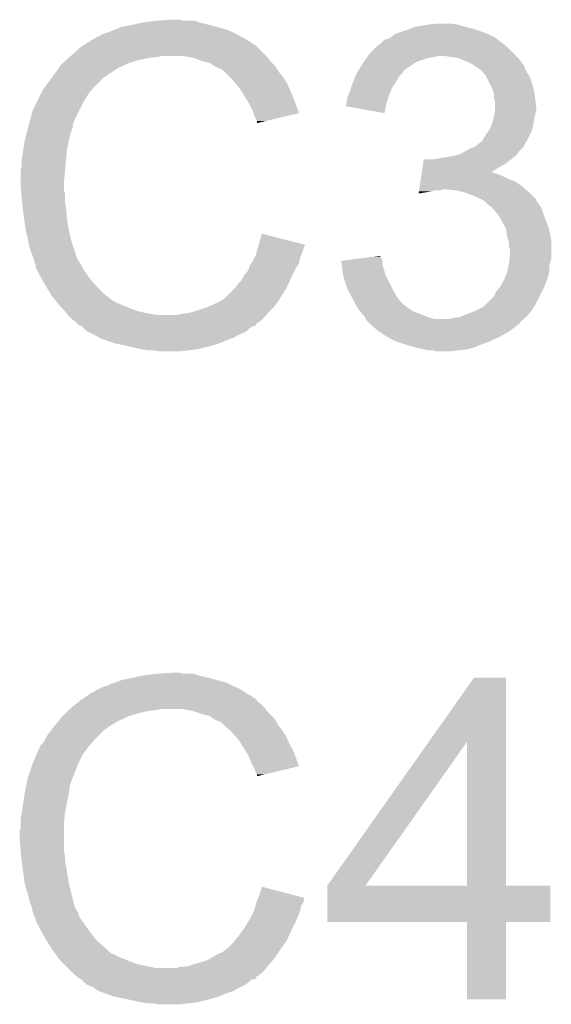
# Model space of a CAD drawing. Extents: x -1.3 to 24.2, y -3.9 to 39.2.
# Tile 31 of 34: x 14.3 to 15.7, y 33.1 to 35.6. Entities that reach past the tile are written whole.
import ezdxf

# ---------------------------------------------------------------- set-up
doc = ezdxf.new("R2010")
doc.units = 0
doc.layers.add('ACCEL_37_CLICK_V100_GTO', color=14, linetype='CONTINUOUS')

msp = doc.modelspace()

# ---------------------------------------------------------------- linework, layer by layer
at = {"layer": 'ACCEL_37_CLICK_V100_GTO'}
for points in [[(14.68882, 35.57016), (14.726918, 35.5727), (14.757402, 35.57016), (14.747238, 35.5727)], [(14.564362, 35.539682), (14.583408, 35.5473), (14.884396, 35.539682), (14.866622, 35.5473)], [(14.583408, 35.5473), (14.602462, 35.55492), (14.866622, 35.5473), (14.839952, 35.55492)], [(14.602462, 35.55492), (14.6177, 35.55746), (14.839952, 35.55492), (14.83106, 35.55746)], [(14.6177, 35.55746), (14.65072, 35.56508), (14.83106, 35.55746), (14.800588, 35.56508)], [(14.65072, 35.56508), (14.650734, 35.565082), (14.800588, 35.56508), (14.80058, 35.565082)], [(14.650734, 35.565082), (14.688804, 35.570158), (14.80058, 35.565082), (14.785342, 35.570158)], [(14.688804, 35.570158), (14.68882, 35.57016), (14.785342, 35.570158), (14.757402, 35.57016)], [(15.3162, 35.54476), (15.33017, 35.54984), (15.50416, 35.54476), (15.488918, 35.54984)], [(15.33017, 35.54984), (15.344142, 35.55492), (15.488918, 35.54984), (15.4686, 35.55492)], [(15.344142, 35.55492), (15.37462, 35.56), (15.4686, 35.55492), (15.450822, 35.56)], [(15.37462, 35.56), (15.392402, 35.56254), (15.450822, 35.56), (15.435578, 35.56254)], [(14.510698, 35.511738), (14.527212, 35.5219), (14.932662, 35.511738), (14.91742, 35.5219)], [(14.527212, 35.5219), (14.53134, 35.52444), (14.91742, 35.5219), (14.912976, 35.52444)], [(14.53134, 35.52444), (14.53642, 35.526982), (14.912976, 35.52444), (14.908526, 35.526982)], [(14.53642, 35.526982), (14.538964, 35.52952), (14.908526, 35.526982), (14.904084, 35.52952)], [(14.538964, 35.52952), (14.546578, 35.53206), (14.904084, 35.52952), (14.899638, 35.53206)], [(14.546578, 35.53206), (14.546584, 35.532062), (14.899638, 35.53206), (14.899636, 35.532062)], [(14.546584, 35.532062), (14.554202, 35.537142), (14.899636, 35.532062), (14.889476, 35.537142)], [(14.554202, 35.537142), (14.564354, 35.53968), (14.889476, 35.537142), (14.8844, 35.53968)], [(14.564354, 35.53968), (14.564362, 35.539682), (14.8844, 35.53968), (14.884396, 35.539682)], [(15.25778, 35.51428), (15.265406, 35.521902), (15.56258, 35.51428), (15.552418, 35.521902)], [(15.265406, 35.521902), (15.275564, 35.524442), (15.552418, 35.521902), (15.549032, 35.524442)], [(15.275564, 35.524442), (15.283176, 35.529518), (15.549032, 35.524442), (15.542262, 35.529518)], [(15.283176, 35.529518), (15.28318, 35.52952), (15.542262, 35.529518), (15.542258, 35.52952)], [(15.28318, 35.52952), (15.286566, 35.53206), (15.542258, 35.52952), (15.534644, 35.53206)], [(15.286566, 35.53206), (15.289948, 35.534596), (15.534644, 35.53206), (15.5321, 35.534596)], [(15.289948, 35.534596), (15.293342, 35.53714), (15.5321, 35.534596), (15.52532, 35.53714)], [(15.293342, 35.53714), (15.30858, 35.54222), (15.52532, 35.53714), (15.51178, 35.54222)], [(15.30858, 35.54222), (15.3162, 35.54476), (15.51178, 35.54222), (15.50416, 35.54476)], [(14.47292, 35.48126), (14.498322, 35.504122), (14.96568, 35.48126), (14.942818, 35.504122)], [(14.498322, 35.504122), (14.506564, 35.509194), (14.942818, 35.504122), (14.937746, 35.509194)], [(14.506564, 35.509194), (14.506574, 35.5092), (14.937746, 35.509194), (14.935206, 35.5092)], [(14.506574, 35.5092), (14.510698, 35.511738), (14.935206, 35.5092), (14.932662, 35.511738)], [(15.227302, 35.486342), (15.242546, 35.501582), (15.593058, 35.486342), (15.577818, 35.501582)], [(15.242546, 35.501582), (15.250166, 35.5092), (15.577818, 35.501582), (15.568678, 35.5092)], [(15.250166, 35.5092), (15.252706, 35.509206), (15.568678, 35.5092), (15.56867, 35.509206)], [(15.252706, 35.509206), (15.25778, 35.51428), (15.56867, 35.509206), (15.56258, 35.51428)], [(14.453166, 35.46348), (14.461632, 35.4711), (14.62024, 35.46348), (14.64564, 35.4711)], [(14.461632, 35.4711), (14.467276, 35.47618), (14.64564, 35.4711), (14.671042, 35.47618)], [(14.467276, 35.47618), (14.470098, 35.47872), (14.671042, 35.47618), (14.693898, 35.47872)], [(14.470098, 35.47872), (14.472918, 35.481258), (14.693898, 35.47872), (14.701518, 35.481258)], [(14.472918, 35.481258), (14.47292, 35.48126), (14.701518, 35.481258), (14.754858, 35.48126)], [(14.782798, 35.47618), (14.754858, 35.48126), (14.97076, 35.47618), (14.96568, 35.48126)], [(14.782804, 35.476178), (14.782798, 35.47618), (14.97076, 35.476178), (14.97076, 35.47618)], [(14.803118, 35.468562), (14.782804, 35.476178), (14.976476, 35.468562), (14.97076, 35.476178)], [(15.213072, 35.466018), (15.220186, 35.476178), (15.346676, 35.466018), (15.377158, 35.476178)], [(15.220186, 35.476178), (15.221964, 35.47872), (15.377158, 35.476178), (15.3924, 35.47872)], [(15.221964, 35.47872), (15.223744, 35.48126), (15.3924, 35.47872), (15.402558, 35.48126)], [(15.223744, 35.48126), (15.227302, 35.486342), (15.59814, 35.48126), (15.593058, 35.486342)], [(15.43304, 35.47872), (15.412718, 35.48126), (15.60068, 35.47872), (15.59814, 35.48126)], [(15.450816, 35.47618), (15.43304, 35.47872), (15.60322, 35.47618), (15.60068, 35.47872)], [(15.456744, 35.47364), (15.450816, 35.47618), (15.60576, 35.47364), (15.60322, 35.47618)], [(15.4686, 35.46856), (15.456744, 35.47364), (15.609388, 35.46856), (15.60576, 35.47364)], [(14.431518, 35.43554), (14.442184, 35.450778), (14.569436, 35.43554), (14.592298, 35.450778)], [(14.442184, 35.450778), (14.447522, 35.4584), (14.592298, 35.450778), (14.609064, 35.4584)], [(14.447522, 35.4584), (14.453166, 35.46348), (14.609064, 35.4584), (14.62024, 35.46348)], [(14.813286, 35.46602), (14.803118, 35.468562), (14.978382, 35.46602), (14.976476, 35.468562)], [(14.823438, 35.463482), (14.813286, 35.46602), (14.98092, 35.463482), (14.978382, 35.46602)], [(14.834872, 35.45586), (14.823438, 35.463482), (14.98854, 35.45586), (14.98092, 35.463482)], [(14.838678, 35.453322), (14.834872, 35.45586), (14.990232, 35.453322), (14.98854, 35.45586)], [(14.85138, 35.44824), (14.838678, 35.453322), (14.99362, 35.44824), (14.990232, 35.453322)], [(14.859, 35.44316), (14.85138, 35.44824), (14.997008, 35.44316), (14.99362, 35.44824)], [(15.200372, 35.445698), (15.209518, 35.46094), (15.316198, 35.445698), (15.339058, 35.46094)], [(15.209518, 35.46094), (15.213072, 35.466018), (15.339058, 35.46094), (15.346676, 35.466018)], [(15.481302, 35.46348), (15.4686, 35.46856), (15.613016, 35.46348), (15.609388, 35.46856)], [(15.494002, 35.45586), (15.481302, 35.46348), (15.618458, 35.45586), (15.613016, 35.46348)], [(15.494008, 35.455856), (15.494002, 35.45586), (15.61846, 35.455856), (15.618458, 35.45586)], [(15.497818, 35.453316), (15.494008, 35.455856), (15.618462, 35.453316), (15.61846, 35.455856)], [(15.50162, 35.45078), (15.497818, 35.453316), (15.619732, 35.45078), (15.618462, 35.453316)], [(15.506694, 35.445706), (15.50162, 35.45078), (15.622268, 35.445706), (15.619732, 35.45078)], [(14.408784, 35.40506), (14.425928, 35.427918), (14.53388, 35.40506), (14.55674, 35.427918)], [(14.425928, 35.427918), (14.429734, 35.432994), (14.55674, 35.427918), (14.566886, 35.432994)], [(14.429734, 35.432994), (14.42974, 35.433), (14.566886, 35.432994), (14.566886, 35.433)], [(14.42974, 35.433), (14.431502, 35.435518), (14.566886, 35.433), (14.5669, 35.435518)], [(14.431502, 35.435518), (14.431518, 35.43554), (14.5669, 35.435518), (14.569436, 35.43554)], [(14.861542, 35.44062), (14.859, 35.44316), (14.9987, 35.44062), (14.997008, 35.44316)], [(14.874242, 35.42792), (14.861542, 35.44062), (15.00886, 35.42792), (14.9987, 35.44062)], [(14.879322, 35.42284), (14.874242, 35.42792), (15.012248, 35.42284), (15.00886, 35.42792)], [(14.888212, 35.41268), (14.879322, 35.42284), (15.01902, 35.41268), (15.012248, 35.42284)], [(15.187166, 35.41776), (15.192246, 35.430458), (15.295882, 35.41776), (15.303498, 35.430458)], [(15.192246, 35.430458), (15.19428, 35.435542), (15.303498, 35.430458), (15.30858, 35.435542)], [(15.19428, 35.435542), (15.195802, 35.43808), (15.30858, 35.435542), (15.311118, 35.43808)], [(15.195802, 35.43808), (15.198848, 35.443156), (15.311118, 35.43808), (15.313658, 35.443156)], [(15.198848, 35.443156), (15.200372, 35.445698), (15.313658, 35.443156), (15.316198, 35.445698)], [(15.509232, 35.4457), (15.506694, 35.445706), (15.622272, 35.4457), (15.622268, 35.445706)], [(15.515584, 35.438082), (15.509232, 35.4457), (15.62608, 35.438082), (15.622272, 35.4457)], [(15.52194, 35.430458), (15.515584, 35.438082), (15.630654, 35.430458), (15.62608, 35.438082)], [(15.52448, 35.42538), (15.52194, 35.430458), (15.6337, 35.42538), (15.630654, 35.430458)], [(15.5321, 35.41014), (15.52448, 35.42538), (15.63878, 35.41014), (15.6337, 35.42538)], [(14.401802, 35.394902), (14.40688, 35.40252), (14.525174, 35.394902), (14.531702, 35.40252)], [(14.40688, 35.40252), (14.408784, 35.40506), (14.531702, 35.40252), (14.53388, 35.40506)], [(14.8971, 35.402522), (14.888212, 35.41268), (15.023374, 35.402522), (15.01902, 35.41268)], [(14.912976, 35.37712), (14.8971, 35.402522), (15.03426, 35.37712), (15.023374, 35.402522)], [(15.1765, 35.387282), (15.181578, 35.40252), (15.279188, 35.387282), (15.28572, 35.40252)], [(15.181578, 35.40252), (15.18412, 35.41014), (15.28572, 35.40252), (15.2908, 35.41014)], [(15.18412, 35.41014), (15.187166, 35.41776), (15.2908, 35.41014), (15.295882, 35.41776)], [(15.53718, 35.39998), (15.5321, 35.41014), (15.641684, 35.39998), (15.63878, 35.41014)], [(15.53972, 35.392358), (15.53718, 35.39998), (15.64386, 35.392358), (15.641684, 35.39998)], [(14.387828, 35.36696), (14.39418, 35.379664), (14.505942, 35.36696), (14.51388, 35.379664)], [(14.39418, 35.379664), (14.394186, 35.382206), (14.51388, 35.379664), (14.51547, 35.382206)], [(14.394186, 35.382206), (14.396722, 35.384744), (14.51547, 35.382206), (14.517056, 35.384744)], [(14.396722, 35.384744), (14.397988, 35.387278), (14.517056, 35.384744), (14.51864, 35.387278)], [(14.397988, 35.387278), (14.401802, 35.394902), (14.51864, 35.387278), (14.525174, 35.394902)], [(14.9225, 35.361878), (14.912976, 35.37712), (15.039966, 35.361878), (15.03426, 35.37712)], [(15.17142, 35.369504), (15.171422, 35.377124), (15.27302, 35.369504), (15.27556, 35.377124)], [(15.171422, 35.377124), (15.175228, 35.38474), (15.27556, 35.377124), (15.2781, 35.38474)], [(15.175228, 35.38474), (15.1765, 35.387282), (15.2781, 35.38474), (15.279188, 35.387282)], [(15.542258, 35.384742), (15.53972, 35.392358), (15.644812, 35.384742), (15.64386, 35.392358)], [(15.54226, 35.372044), (15.542258, 35.384742), (15.6464, 35.372044), (15.644812, 35.384742)], [(15.544798, 35.364422), (15.54226, 35.372044), (15.647352, 35.364422), (15.6464, 35.372044)], [(14.3764, 35.3441), (14.387828, 35.36696), (14.494512, 35.3441), (14.505942, 35.36696)], [(14.93266, 35.34156), (14.9225, 35.361878), (15.047574, 35.34156), (15.039966, 35.361878)], [(15.16637, 35.35429), (15.16888, 35.356806), (15.268954, 35.35429), (15.26946, 35.356806)], [(15.265378, 35.336484), (15.16637, 35.35429), (15.265378, 35.336484), (15.268954, 35.35429)], [(15.16888, 35.361878), (15.168882, 35.361882), (15.27048, 35.361878), (15.27048, 35.361882)], [(15.16888, 35.356806), (15.16888, 35.361878), (15.26946, 35.356806), (15.27048, 35.361878)], [(15.168882, 35.361882), (15.17142, 35.369504), (15.27048, 35.361882), (15.27302, 35.369504)], [(15.5448, 35.351718), (15.544798, 35.364422), (15.64894, 35.351718), (15.647352, 35.364422)], [(15.5448, 35.341562), (15.5448, 35.351718), (15.648938, 35.341562), (15.64894, 35.351718)], [(14.368948, 35.316156), (14.3764, 35.3441), (14.48054, 35.316156), (14.494512, 35.3441)], [(14.934356, 35.336474), (14.93266, 35.34156), (15.049476, 35.336474), (15.047574, 35.34156)], [(14.93774, 35.326322), (14.934356, 35.336474), (15.00679, 35.326322), (15.049476, 35.336474)], [(14.942818, 35.316164), (14.93774, 35.326322), (14.964078, 35.316164), (15.00679, 35.326322)], [(15.540354, 35.32124), (15.54226, 35.32886), (15.64386, 35.32124), (15.645384, 35.32886)], [(15.54226, 35.32886), (15.543274, 35.333938), (15.645384, 35.32886), (15.6464, 35.333938)], [(15.543274, 35.333938), (15.544798, 35.341558), (15.6464, 35.333938), (15.648938, 35.341558)], [(15.544798, 35.341558), (15.5448, 35.341562), (15.648938, 35.341558), (15.648938, 35.341562)], [(14.361498, 35.28822), (14.36556, 35.303458), (14.472922, 35.28822), (14.477998, 35.303458)], [(14.36556, 35.303458), (14.367592, 35.311074), (14.477998, 35.303458), (14.478, 35.311074)], [(14.367592, 35.311074), (14.36827, 35.313614), (14.478, 35.311074), (14.480534, 35.313614)], [(14.36827, 35.313614), (14.368948, 35.316156), (14.480534, 35.313614), (14.48054, 35.316156)], [(14.94282, 35.311108), (14.942818, 35.316164), (14.94282, 35.311108), (14.964078, 35.316164)], [(15.52956, 35.293302), (15.535908, 35.305998), (15.637692, 35.293302), (15.64132, 35.305998)], [(15.535908, 35.305998), (15.537182, 35.308542), (15.64132, 35.305998), (15.641742, 35.308542)], [(15.537182, 35.308542), (15.540354, 35.32124), (15.641742, 35.308542), (15.64386, 35.32124)], [(14.35608, 35.267902), (14.361498, 35.28822), (14.46784, 35.267902), (14.472922, 35.28822)], [(15.511782, 35.265364), (15.51635, 35.272982), (15.624268, 35.265364), (15.62862, 35.272982)], [(15.51635, 35.272982), (15.519398, 35.27806), (15.62862, 35.272982), (15.631158, 35.27806)], [(15.519398, 35.27806), (15.52617, 35.28822), (15.631158, 35.27806), (15.63624, 35.28822)], [(15.52617, 35.28822), (15.52956, 35.293302), (15.63624, 35.28822), (15.637692, 35.293302)], [(14.352562, 35.245038), (14.356078, 35.2679), (14.46276, 35.245038), (14.46784, 35.2679)], [(14.356078, 35.2679), (14.35608, 35.267902), (14.46784, 35.2679), (14.46784, 35.267902)], [(15.47368, 35.2425), (15.49399, 35.252654), (15.6083, 35.2425), (15.618454, 35.252654)], [(15.49399, 35.252654), (15.494004, 35.25266), (15.618454, 35.252654), (15.618454, 35.25266)], [(15.494004, 35.25266), (15.496546, 35.252666), (15.618454, 35.25266), (15.618454, 35.252666)], [(15.496546, 35.252666), (15.499074, 35.255194), (15.618454, 35.252666), (15.61846, 35.255194)], [(15.499074, 35.255194), (15.501622, 35.25774), (15.61846, 35.255194), (15.619914, 35.25774)], [(15.501622, 35.25774), (15.511782, 35.265364), (15.619914, 35.25774), (15.624268, 35.265364)], [(14.34846, 35.219642), (14.351, 35.23488), (14.46045, 35.219642), (14.461836, 35.23488)], [(14.351, 35.23488), (14.352562, 35.245038), (14.461836, 35.23488), (14.46276, 35.245038)], [(15.389862, 35.21964), (15.40256, 35.22218), (15.58544, 35.21964), (15.588614, 35.22218)], [(15.40256, 35.22218), (15.4178, 35.22472), (15.588614, 35.22218), (15.59179, 35.22472)], [(15.4178, 35.22472), (15.43558, 35.22726), (15.59179, 35.22472), (15.594964, 35.22726)], [(15.43558, 35.22726), (15.445732, 35.229798), (15.594964, 35.22726), (15.598138, 35.229798)], [(15.445732, 35.229798), (15.455902, 35.23234), (15.598138, 35.229798), (15.600044, 35.23234)], [(15.455902, 35.23234), (15.469232, 35.239958), (15.600044, 35.23234), (15.60576, 35.239958)], [(15.469232, 35.239958), (15.47368, 35.2425), (15.60576, 35.239958), (15.6083, 35.2425)], [(14.34592, 35.191702), (14.34846, 35.204402), (14.45791, 35.191702), (14.459064, 35.204402)], [(14.34846, 35.204402), (14.34846, 35.219642), (14.459064, 35.204402), (14.46045, 35.219642)], [(15.359616, 35.18662), (15.361486, 35.19932), (15.534716, 35.18662), (15.55496, 35.19932)], [(15.361486, 35.19932), (15.362982, 35.209478), (15.55496, 35.19932), (15.572738, 35.209478)], [(15.362982, 35.209478), (15.36448, 35.21964), (15.572738, 35.209478), (15.58544, 35.21964)], [(14.34592, 35.18916), (14.34592, 35.191702), (14.45768, 35.18916), (14.45791, 35.191702)], [(14.34592, 35.158682), (14.34592, 35.18916), (14.45514, 35.158682), (14.45768, 35.18916)], [(15.35737, 35.17138), (15.358494, 35.179), (15.57528, 35.17138), (15.56004, 35.179)], [(15.358494, 35.179), (15.359242, 35.184078), (15.56004, 35.179), (15.547344, 35.184078)], [(15.359242, 35.18408), (15.359614, 35.186614), (15.542266, 35.18408), (15.539726, 35.186614)], [(15.359242, 35.184078), (15.359242, 35.18408), (15.547344, 35.184078), (15.542266, 35.18408)], [(15.359614, 35.186614), (15.359616, 35.18662), (15.539726, 35.186614), (15.534716, 35.18662)], [(14.34592, 35.158678), (14.34592, 35.158682), (14.455142, 35.158678), (14.45514, 35.158682)], [(14.347032, 35.140898), (14.34592, 35.158678), (14.455142, 35.140898), (14.455142, 35.158678)], [(15.353256, 35.14344), (15.354378, 35.15106), (15.622272, 35.14344), (15.61338, 35.15106)], [(15.354378, 35.15106), (15.356248, 35.163758), (15.61338, 35.15106), (15.595602, 35.163758)], [(15.356248, 35.163758), (15.35737, 35.17138), (15.595602, 35.163758), (15.57528, 35.17138)], [(14.347508, 35.133276), (14.347032, 35.140898), (14.45768, 35.133276), (14.455142, 35.140898)], [(14.34846, 35.11804), (14.347508, 35.133276), (14.45768, 35.11804), (14.45768, 35.133276)], [(15.351764, 35.133308), (15.352508, 35.13836), (15.351764, 35.133308), (15.38224, 35.13836)], [(15.352508, 35.13836), (15.352882, 35.1409), (15.38224, 35.13836), (15.392398, 35.1409)], [(15.352882, 35.1409), (15.353256, 35.143438), (15.405096, 35.1409), (15.412718, 35.143438)], [(15.353256, 35.143438), (15.353256, 35.14344), (15.412718, 35.143438), (15.422882, 35.14344)], [(15.448278, 35.1409), (15.422882, 35.14344), (15.625236, 35.1409), (15.622272, 35.14344)], [(15.46859, 35.135822), (15.448278, 35.1409), (15.63116, 35.135822), (15.625236, 35.1409)], [(15.468598, 35.13582), (15.46859, 35.135822), (15.631162, 35.13582), (15.63116, 35.135822)], [(15.48892, 35.1282), (15.468598, 35.13582), (15.63878, 35.1282), (15.631162, 35.13582)], [(15.506698, 35.12058), (15.48892, 35.1282), (15.646396, 35.12058), (15.63878, 35.1282)], [(14.349414, 35.110418), (14.34846, 35.11804), (14.45768, 35.110418), (14.45768, 35.11804)], [(14.351, 35.09772), (14.349414, 35.110418), (14.46022, 35.09772), (14.45768, 35.110418)], [(14.35354, 35.0774), (14.351, 35.09772), (14.462068, 35.0774), (14.46022, 35.09772)], [(15.510944, 35.118034), (15.506698, 35.12058), (15.64894, 35.118034), (15.646396, 35.12058)], [(15.515178, 35.115494), (15.510944, 35.118034), (15.648944, 35.115494), (15.64894, 35.118034)], [(15.519398, 35.112962), (15.515178, 35.115494), (15.650632, 35.112962), (15.648944, 35.115494)], [(15.52448, 35.10788), (15.519398, 35.112962), (15.65402, 35.10788), (15.650632, 35.112962)], [(15.527018, 35.105342), (15.52448, 35.10788), (15.655924, 35.105342), (15.65402, 35.10788)], [(15.53464, 35.10026), (15.527018, 35.105342), (15.659734, 35.10026), (15.655924, 35.105342)], [(15.537182, 35.09772), (15.53464, 35.10026), (15.66164, 35.09772), (15.659734, 35.10026)], [(15.537184, 35.097718), (15.537182, 35.09772), (15.66164, 35.097718), (15.66164, 35.09772)], [(14.354558, 35.06978), (14.35354, 35.0774), (14.46276, 35.06978), (14.462068, 35.0774)], [(15.550244, 35.08248), (15.537184, 35.097718), (15.66672, 35.08248), (15.66164, 35.097718)], [(15.55242, 35.07994), (15.550244, 35.08248), (15.667674, 35.07994), (15.66672, 35.08248)], [(15.572738, 35.044384), (15.55242, 35.07994), (15.681006, 35.044384), (15.667674, 35.07994)], [(14.35862, 35.039302), (14.354558, 35.06978), (14.46784, 35.039302), (14.46276, 35.06978)], [(14.358622, 35.0393), (14.35862, 35.039302), (14.46784, 35.0393), (14.46784, 35.039302)], [(14.3637, 35.021522), (14.358622, 35.0393), (14.472286, 35.021522), (14.46784, 35.0393)], [(14.94754, 35.003716), (14.95554, 35.031676), (15.06473, 35.003716), (14.95554, 35.031676)], [(15.573058, 35.041838), (15.572738, 35.044384), (15.68196, 35.041838), (15.681006, 35.044384)], [(15.57528, 35.024062), (15.573058, 35.041838), (15.685192, 35.024062), (15.68196, 35.041838)], [(15.578668, 35.013898), (15.57528, 35.024062), (15.68704, 35.013898), (15.685192, 35.024062)], [(14.365818, 35.008822), (14.3637, 35.021522), (14.47546, 35.008822), (14.472286, 35.021522)], [(14.36624, 35.00628), (14.365818, 35.008822), (14.476308, 35.00628), (14.47546, 35.008822)], [(14.36878, 34.993582), (14.36624, 35.00628), (14.48054, 34.993582), (14.476308, 35.00628)], [(14.941734, 34.98342), (14.946094, 34.998658), (15.05712, 34.98342), (15.0622, 34.998658)], [(14.946094, 34.998658), (14.94754, 35.003716), (15.0622, 34.998658), (15.06473, 35.003716)], [(15.580358, 35.008822), (15.578668, 35.013898), (15.687038, 35.008822), (15.68704, 35.013898)], [(15.58036, 34.996124), (15.580358, 35.008822), (15.687038, 34.996124), (15.687038, 35.008822)], [(14.374878, 34.978336), (14.36878, 34.993582), (14.48562, 34.978336), (14.48054, 34.993582)], [(14.375894, 34.975796), (14.374878, 34.978336), (14.485622, 34.975796), (14.48562, 34.978336)], [(14.378938, 34.968182), (14.375894, 34.975796), (14.48943, 34.968182), (14.485622, 34.975796)], [(14.936468, 34.970718), (14.940282, 34.978342), (15.05204, 34.970718), (15.055088, 34.978342)], [(14.940282, 34.978342), (14.941734, 34.98342), (15.055088, 34.978342), (15.05712, 34.98342)], [(15.235534, 34.973254), (15.25524, 34.975776), (15.255246, 34.973254), (15.25524, 34.975776)], [(15.582898, 34.991044), (15.58036, 34.996124), (15.687038, 34.991044), (15.687038, 34.996124)], [(15.581374, 34.968178), (15.5829, 34.983418), (15.687038, 34.968178), (15.687038, 34.983418)], [(15.5829, 34.983418), (15.582898, 34.991044), (15.687038, 34.983418), (15.687038, 34.991044)], [(14.379574, 34.965642), (14.378938, 34.968182), (14.4907, 34.965642), (14.48943, 34.968182)], [(14.381478, 34.958022), (14.379574, 34.965642), (14.495272, 34.958022), (14.4907, 34.965642)], [(14.384018, 34.952944), (14.381478, 34.958022), (14.498318, 34.952944), (14.495272, 34.958022)], [(14.38402, 34.95294), (14.384018, 34.952944), (14.49832, 34.95294), (14.498318, 34.952944)], [(14.38402, 34.945326), (14.38402, 34.95294), (14.502672, 34.945326), (14.49832, 34.95294)], [(14.923006, 34.94532), (14.92504, 34.950402), (15.04188, 34.94532), (15.044928, 34.950402)], [(14.92504, 34.950402), (14.92961, 34.958018), (15.044928, 34.950402), (15.0495, 34.958018)], [(14.92961, 34.958018), (14.93266, 34.9631), (15.0495, 34.958018), (15.050516, 34.9631)], [(14.93266, 34.9631), (14.936468, 34.970718), (15.050516, 34.9631), (15.05204, 34.970718)], [(15.1562, 34.9631), (15.195874, 34.968178), (15.259474, 34.9631), (15.257782, 34.968178)], [(15.156516, 34.960556), (15.1562, 34.9631), (15.26032, 34.960556), (15.259474, 34.9631)], [(15.157462, 34.952938), (15.156516, 34.960556), (15.260322, 34.952938), (15.26032, 34.960556)], [(15.158406, 34.94532), (15.157462, 34.952938), (15.26286, 34.94532), (15.260322, 34.952938)], [(15.195874, 34.968178), (15.215688, 34.970714), (15.257782, 34.968178), (15.25778, 34.970714)], [(15.215688, 34.970714), (15.235534, 34.973254), (15.25778, 34.970714), (15.255246, 34.973254)], [(15.575842, 34.937698), (15.578664, 34.950398), (15.68196, 34.937698), (15.68196, 34.950398)], [(15.578664, 34.950398), (15.58036, 34.958022), (15.68196, 34.950398), (15.683866, 34.958022)], [(15.58036, 34.958022), (15.580612, 34.96056), (15.683866, 34.958022), (15.684502, 34.96056)], [(15.580612, 34.96056), (15.581374, 34.968178), (15.684502, 34.96056), (15.687038, 34.968178)], [(14.386554, 34.942786), (14.38402, 34.945326), (14.504122, 34.942786), (14.502672, 34.945326)], [(14.38656, 34.940246), (14.386554, 34.942786), (14.505574, 34.940246), (14.504122, 34.942786)], [(14.3893, 34.935158), (14.38656, 34.940246), (14.50848, 34.935158), (14.505574, 34.940246)], [(14.398872, 34.91738), (14.3893, 34.935158), (14.52118, 34.91738), (14.50848, 34.935158)], [(14.904722, 34.914844), (14.9098, 34.925), (15.027228, 34.914844), (15.031914, 34.925)], [(14.9098, 34.925), (14.913862, 34.93008), (15.031914, 34.925), (15.03426, 34.93008)], [(14.913862, 34.93008), (14.91996, 34.937702), (15.03426, 34.93008), (15.03807, 34.937702)], [(14.91996, 34.937702), (14.923006, 34.94532), (15.03807, 34.937702), (15.04188, 34.94532)], [(15.15872, 34.94278), (15.158406, 34.94532), (15.263586, 34.94278), (15.26286, 34.94532)], [(15.160898, 34.92754), (15.15872, 34.94278), (15.26794, 34.92754), (15.263586, 34.94278)], [(15.16126, 34.925002), (15.160898, 34.92754), (15.26921, 34.925002), (15.26794, 34.92754)], [(15.171418, 34.891982), (15.16126, 34.925002), (15.28572, 34.891982), (15.26921, 34.925002)], [(15.56766, 34.91484), (15.571468, 34.925), (15.675724, 34.91484), (15.679418, 34.925)], [(15.571468, 34.925), (15.57528, 34.935162), (15.679418, 34.925), (15.681452, 34.935162)], [(15.57528, 34.935162), (15.575842, 34.937698), (15.681452, 34.935162), (15.68196, 34.937698)], [(14.40434, 34.90722), (14.398872, 34.91738), (14.53007, 34.90722), (14.52118, 34.91738)], [(14.410594, 34.89706), (14.40434, 34.90722), (14.538958, 34.89706), (14.53007, 34.90722)], [(14.88948, 34.89706), (14.89202, 34.8996), (15.01902, 34.89706), (15.020192, 34.8996)], [(14.89202, 34.8996), (14.897102, 34.907222), (15.020192, 34.8996), (15.02371, 34.907222)], [(14.897102, 34.907222), (14.904722, 34.914844), (15.02371, 34.907222), (15.027228, 34.914844)], [(15.557502, 34.897062), (15.56766, 34.91484), (15.66926, 34.897062), (15.675724, 34.91484)], [(14.421534, 34.87928), (14.410594, 34.89706), (14.556742, 34.87928), (14.538958, 34.89706)], [(14.424658, 34.874202), (14.421534, 34.87928), (14.563272, 34.874202), (14.556742, 34.87928)], [(14.435052, 34.8615), (14.424658, 34.874202), (14.579604, 34.8615), (14.563272, 34.874202)], [(14.859002, 34.866582), (14.869166, 34.87674), (15.000264, 34.866582), (15.006514, 34.87674)], [(14.869166, 34.87674), (14.8717, 34.876762), (15.006514, 34.87674), (15.006528, 34.876762)], [(14.8717, 34.876762), (14.871714, 34.879286), (15.006528, 34.876762), (15.008082, 34.879286)], [(14.871714, 34.879286), (14.876782, 34.881826), (15.008082, 34.879286), (15.009644, 34.881826)], [(14.876782, 34.881826), (14.879322, 34.8869), (15.009644, 34.881826), (15.012766, 34.8869)], [(14.879322, 34.8869), (14.88948, 34.89706), (15.012766, 34.8869), (15.01902, 34.89706)], [(15.17419, 34.886902), (15.171418, 34.891982), (15.28826, 34.886902), (15.28572, 34.891982)], [(15.18389, 34.86912), (15.17419, 34.886902), (15.29842, 34.86912), (15.28826, 34.886902)], [(15.519396, 34.851338), (15.542262, 34.874204), (15.646398, 34.851338), (15.65783, 34.874204)], [(15.542262, 34.874204), (15.54734, 34.88436), (15.65783, 34.874204), (15.662908, 34.88436)], [(15.54734, 34.88436), (15.5575, 34.89706), (15.662908, 34.88436), (15.66926, 34.89706)], [(15.5575, 34.89706), (15.557502, 34.897062), (15.66926, 34.89706), (15.66926, 34.897062)], [(14.435056, 34.861494), (14.435052, 34.8615), (14.582146, 34.861494), (14.579604, 34.8615)], [(14.437132, 34.858958), (14.435056, 34.861494), (14.584684, 34.858958), (14.582146, 34.861494)], [(14.439208, 34.85642), (14.437132, 34.858958), (14.589762, 34.85642), (14.584684, 34.858958)], [(14.441286, 34.85388), (14.439208, 34.85642), (14.59738, 34.85388), (14.589762, 34.85642)], [(14.443364, 34.85134), (14.441286, 34.85388), (14.60246, 34.85134), (14.59738, 34.85388)], [(14.44752, 34.84626), (14.443364, 34.85134), (14.614314, 34.84626), (14.60246, 34.85134)], [(14.81836, 34.84626), (14.8463, 34.85896), (14.985998, 34.84626), (14.99507, 34.85896)], [(14.8463, 34.85896), (14.854768, 34.864042), (14.99507, 34.85896), (14.998702, 34.864042)], [(14.854768, 34.864042), (14.859002, 34.866582), (14.998702, 34.864042), (15.000264, 34.866582)], [(15.18666, 34.86404), (15.18389, 34.86912), (15.302778, 34.86404), (15.29842, 34.86912)], [(15.19174, 34.85388), (15.18666, 34.86404), (15.31149, 34.85388), (15.302778, 34.86404)], [(15.193264, 34.85134), (15.19174, 34.85388), (15.313668, 34.85134), (15.31149, 34.85388)], [(15.193268, 34.851334), (15.193264, 34.85134), (15.316206, 34.851334), (15.313668, 34.85134)], [(15.196312, 34.84626), (15.193268, 34.851334), (15.32128, 34.84626), (15.316206, 34.851334)], [(15.51432, 34.846262), (15.519396, 34.851338), (15.643014, 34.846262), (15.646398, 34.851338)], [(14.45006, 34.84372), (14.44752, 34.84626), (14.62024, 34.84372), (14.614314, 34.84626)], [(14.457678, 34.8361), (14.45006, 34.84372), (14.640562, 34.8361), (14.62024, 34.84372)], [(14.46149, 34.83102), (14.457678, 34.8361), (14.66342, 34.83102), (14.640562, 34.8361)], [(14.4653, 34.825942), (14.46149, 34.83102), (14.691352, 34.825942), (14.66342, 34.83102)], [(14.465302, 34.82594), (14.4653, 34.825942), (14.691362, 34.82594), (14.691352, 34.825942)], [(14.47546, 34.815782), (14.465302, 34.82594), (14.95806, 34.815782), (14.966526, 34.82594)], [(14.739622, 34.82594), (14.749782, 34.82848), (14.966526, 34.82594), (14.968642, 34.82848)], [(14.749782, 34.82848), (14.770102, 34.83102), (14.968642, 34.82848), (14.97076, 34.83102)], [(14.770102, 34.83102), (14.7955, 34.83864), (14.97076, 34.83102), (14.97838, 34.83864)], [(14.7955, 34.83864), (14.818354, 34.846258), (14.97838, 34.83864), (14.985998, 34.846258)], [(14.818354, 34.846258), (14.81836, 34.84626), (14.985998, 34.846258), (14.985998, 34.84626)], [(15.199358, 34.841182), (15.196312, 34.84626), (15.328896, 34.841182), (15.32128, 34.84626)], [(15.19936, 34.84118), (15.199358, 34.841182), (15.328898, 34.84118), (15.328896, 34.841182)], [(15.205078, 34.83356), (15.19936, 34.84118), (15.3416, 34.83356), (15.328898, 34.84118)], [(15.20698, 34.831022), (15.205078, 34.83356), (15.349214, 34.831022), (15.3416, 34.83356)], [(15.209522, 34.82848), (15.20698, 34.831022), (15.356838, 34.82848), (15.349214, 34.831022)], [(15.214598, 34.8234), (15.209522, 34.82848), (15.36869, 34.8234), (15.356838, 34.82848)], [(15.455902, 34.820862), (15.47368, 34.82848), (15.62354, 34.820862), (15.629888, 34.82848)], [(15.47368, 34.82848), (15.494, 34.8361), (15.629888, 34.82848), (15.63624, 34.8361)], [(15.494, 34.8361), (15.51432, 34.846262), (15.63624, 34.8361), (15.643014, 34.846262)], [(14.475466, 34.815778), (14.47546, 34.815782), (14.958058, 34.815778), (14.95806, 34.815782)], [(14.485618, 34.80816), (14.475466, 34.815778), (14.9474, 34.80816), (14.958058, 34.815778)], [(14.490712, 34.80307), (14.485618, 34.80816), (14.94028, 34.80307), (14.9474, 34.80816)], [(14.493238, 34.800544), (14.490712, 34.80307), (14.940274, 34.800544), (14.94028, 34.80307)], [(14.493268, 34.800534), (14.493238, 34.800544), (14.940274, 34.800534), (14.940274, 34.800544)], [(14.500856, 34.798), (14.493268, 34.800534), (14.937734, 34.798), (14.940274, 34.800534)], [(15.21587, 34.820858), (15.214598, 34.8234), (15.37462, 34.820858), (15.36869, 34.8234)], [(15.21841, 34.81578), (15.21587, 34.820858), (15.392402, 34.81578), (15.37462, 34.820858)], [(15.219678, 34.813244), (15.21841, 34.81578), (15.614406, 34.813244), (15.617448, 34.81578)], [(15.22477, 34.808152), (15.219678, 34.813244), (15.6083, 34.808152), (15.614406, 34.813244)], [(15.227308, 34.805614), (15.22477, 34.808152), (15.608294, 34.805614), (15.6083, 34.808152)], [(15.229844, 34.803078), (15.227308, 34.805614), (15.605756, 34.803078), (15.608294, 34.805614)], [(15.232384, 34.800538), (15.229844, 34.803078), (15.60068, 34.800538), (15.605756, 34.803078)], [(15.234922, 34.797998), (15.232384, 34.800538), (15.598138, 34.797998), (15.60068, 34.800538)], [(15.425422, 34.81578), (15.43812, 34.81832), (15.617448, 34.81578), (15.620494, 34.81832)], [(15.43812, 34.81832), (15.455874, 34.820858), (15.620494, 34.81832), (15.623538, 34.820858)], [(15.455874, 34.820858), (15.455902, 34.820862), (15.623538, 34.820858), (15.62354, 34.820862)], [(14.500862, 34.797996), (14.500856, 34.798), (14.932654, 34.797996), (14.937734, 34.798)], [(14.505938, 34.79292), (14.500862, 34.797996), (14.92504, 34.79292), (14.932654, 34.797996)], [(14.50594, 34.792918), (14.505938, 34.79292), (14.925038, 34.792918), (14.92504, 34.79292)], [(14.508474, 34.787854), (14.50594, 34.792918), (14.919972, 34.787854), (14.925038, 34.792918)], [(14.511014, 34.78784), (14.508474, 34.787854), (14.919958, 34.78784), (14.919972, 34.787854)], [(14.51356, 34.785302), (14.511014, 34.78784), (14.91742, 34.785302), (14.919958, 34.78784)], [(14.513568, 34.785298), (14.51356, 34.785302), (14.917416, 34.785298), (14.91742, 34.785302)], [(14.523722, 34.78022), (14.513568, 34.785298), (14.90726, 34.78022), (14.917416, 34.785298)], [(14.5288, 34.77768), (14.523722, 34.78022), (14.900908, 34.77768), (14.90726, 34.78022)], [(14.533246, 34.77514), (14.5288, 34.77768), (14.894558, 34.77514), (14.900908, 34.77768)], [(14.546578, 34.76752), (14.533246, 34.77514), (14.88186, 34.76752), (14.894558, 34.77514)], [(15.237968, 34.79546), (15.234922, 34.797998), (15.5956, 34.79546), (15.598138, 34.797998)], [(15.244064, 34.79038), (15.237968, 34.79546), (15.58798, 34.79038), (15.5956, 34.79546)], [(15.25016, 34.7853), (15.244064, 34.79038), (15.581204, 34.7853), (15.58798, 34.79038)], [(15.25397, 34.78276), (15.25016, 34.7853), (15.577818, 34.78276), (15.581204, 34.7853)], [(15.261588, 34.77768), (15.25397, 34.78276), (15.567662, 34.77768), (15.577818, 34.78276)], [(15.2654, 34.775138), (15.261588, 34.77768), (15.563424, 34.775138), (15.567662, 34.77768)], [(15.273868, 34.77006), (15.2654, 34.775138), (15.554962, 34.77006), (15.563424, 34.775138)], [(14.560806, 34.76244), (14.546578, 34.76752), (14.866622, 34.76244), (14.88186, 34.76752)], [(14.58214, 34.754822), (14.560806, 34.76244), (14.848844, 34.754822), (14.866622, 34.76244)], [(14.58215, 34.75482), (14.58214, 34.754822), (14.84884, 34.75482), (14.848844, 34.754822)], [(14.605842, 34.749742), (14.58215, 34.75482), (14.8336, 34.749742), (14.84884, 34.75482)], [(14.6177, 34.7472), (14.605842, 34.749742), (14.823432, 34.7472), (14.8336, 34.749742)], [(15.278102, 34.76752), (15.273868, 34.77006), (15.54861, 34.76752), (15.554962, 34.77006)], [(15.283182, 34.76498), (15.278102, 34.76752), (15.54226, 34.76498), (15.54861, 34.76752)], [(15.29334, 34.7599), (15.283182, 34.76498), (15.532098, 34.7599), (15.54226, 34.76498)], [(15.30096, 34.75736), (15.29334, 34.7599), (15.527018, 34.75736), (15.532098, 34.7599)], [(15.3162, 34.75228), (15.30096, 34.75736), (15.511782, 34.75228), (15.527018, 34.75736)], [(15.32382, 34.74974), (15.3162, 34.75228), (15.505856, 34.74974), (15.511782, 34.75228)], [(15.342454, 34.744658), (15.32382, 34.74974), (15.494, 34.744658), (15.505856, 34.74974)], [(14.65072, 34.73958), (14.6177, 34.7472), (14.792958, 34.73958), (14.823432, 34.7472)], [(14.665958, 34.73704), (14.65072, 34.73958), (14.77264, 34.73704), (14.792958, 34.73958)], [(14.693898, 34.7345), (14.681198, 34.73704), (14.749778, 34.7345), (14.77264, 34.73704)], [(15.35176, 34.74212), (15.342454, 34.744658), (15.485112, 34.74212), (15.494, 34.744658)], [(15.36446, 34.73958), (15.35176, 34.74212), (15.476218, 34.73958), (15.485112, 34.74212)], [(15.374618, 34.73704), (15.36446, 34.73958), (15.455898, 34.73704), (15.476218, 34.73958)], [(15.394938, 34.734502), (15.387316, 34.73704), (15.435594, 34.734502), (15.455898, 34.73704)], [(15.435578, 34.7345), (15.394938, 34.734502), (15.435578, 34.7345), (15.435594, 34.734502)], [(14.58976, 33.89884), (14.602462, 33.90392), (14.85773, 33.89884), (14.83995, 33.90392)], [(14.602462, 33.90392), (14.6177, 33.90646), (14.83995, 33.90392), (14.83106, 33.90646)], [(14.6177, 33.90646), (14.65072, 33.91408), (14.83106, 33.90646), (14.79805, 33.91408)], [(14.65072, 33.91408), (14.650734, 33.914082), (14.79805, 33.91408), (14.79804, 33.914082)], [(14.650734, 33.914082), (14.688804, 33.919158), (14.79804, 33.914082), (14.782802, 33.919158)], [(14.688804, 33.919158), (14.68882, 33.91916), (14.782802, 33.919158), (14.757402, 33.91916)], [(14.68882, 33.91916), (14.726918, 33.9217), (14.757402, 33.91916), (14.747238, 33.9217)], [(15.37677, 33.746384), (15.491454, 33.908978), (15.572748, 33.746384), (15.57274, 33.908978)], [(15.491454, 33.908978), (15.49147, 33.909), (15.57274, 33.908978), (15.49147, 33.909)], [(14.533884, 33.875982), (14.544034, 33.881058), (14.907258, 33.875982), (14.899642, 33.881058)], [(14.544034, 33.881058), (14.554202, 33.886142), (14.899642, 33.881058), (14.887782, 33.886142)], [(14.554202, 33.886142), (14.564362, 33.88868), (14.887782, 33.886142), (14.88186, 33.88868)], [(14.564362, 33.88868), (14.574522, 33.89376), (14.88186, 33.88868), (14.8717, 33.89376)], [(14.574522, 33.89376), (14.58214, 33.8963), (14.8717, 33.89376), (14.86662, 33.8963)], [(14.58214, 33.8963), (14.58976, 33.89884), (14.86662, 33.8963), (14.85773, 33.89884)], [(14.492108, 33.848038), (14.49832, 33.85312), (14.945362, 33.848038), (14.941972, 33.85312)], [(14.49832, 33.85312), (14.502124, 33.855656), (14.941972, 33.85312), (14.94028, 33.855656)], [(14.502124, 33.855656), (14.505936, 33.858198), (14.94028, 33.855656), (14.935204, 33.858198)], [(14.505936, 33.858198), (14.50594, 33.8582), (14.935204, 33.858198), (14.932682, 33.8582)], [(14.50594, 33.8582), (14.509732, 33.860728), (14.932682, 33.8582), (14.932658, 33.860728)], [(14.509732, 33.860728), (14.524996, 33.870902), (14.932658, 33.860728), (14.914878, 33.870902)], [(14.524996, 33.870902), (14.528804, 33.87344), (14.914878, 33.870902), (14.911072, 33.87344)], [(14.528804, 33.87344), (14.531346, 33.873446), (14.911072, 33.87344), (14.911062, 33.873446)], [(14.531346, 33.873446), (14.533884, 33.875982), (14.911062, 33.873446), (14.907258, 33.875982)], [(14.46784, 33.82772), (14.47038, 33.83026), (14.691358, 33.82772), (14.701518, 33.83026)], [(14.47038, 33.83026), (14.476586, 33.835338), (14.964412, 33.83026), (14.9606, 33.835338)], [(14.476586, 33.835338), (14.485898, 33.842958), (14.9606, 33.835338), (14.952982, 33.842958)], [(14.485898, 33.842958), (14.492108, 33.848038), (14.952982, 33.842958), (14.945362, 33.848038)], [(14.780258, 33.82518), (14.754858, 33.83026), (14.968222, 33.82518), (14.964412, 33.83026)], [(14.441424, 33.79978), (14.44752, 33.8074), (14.5923, 33.79978), (14.609064, 33.8074)], [(14.44752, 33.8074), (14.4526, 33.81248), (14.609064, 33.8074), (14.62024, 33.81248)], [(14.4526, 33.81248), (14.46022, 33.8201), (14.62024, 33.81248), (14.645642, 33.8201)], [(14.46022, 33.8201), (14.4653, 33.82518), (14.645642, 33.8201), (14.6685, 33.82518)], [(14.4653, 33.82518), (14.46784, 33.82772), (14.6685, 33.82518), (14.691358, 33.82772)], [(14.803122, 33.81756), (14.780258, 33.82518), (14.975842, 33.81756), (14.968222, 33.82518)], [(14.823438, 33.812482), (14.803122, 33.81756), (14.980918, 33.812482), (14.975842, 33.81756)], [(14.834878, 33.804856), (14.823438, 33.812482), (14.988542, 33.804856), (14.980918, 33.812482)], [(14.838678, 33.802322), (14.834878, 33.804856), (14.98981, 33.802322), (14.988542, 33.804856)], [(14.423388, 33.776918), (14.4272, 33.782), (14.556738, 33.776918), (14.56436, 33.782)], [(14.4272, 33.782), (14.42923, 33.784538), (14.56436, 33.782), (14.566898, 33.784538)], [(14.42923, 33.784538), (14.441424, 33.79978), (14.566898, 33.784538), (14.5923, 33.79978)], [(14.851376, 33.79724), (14.838678, 33.802322), (14.99235, 33.79724), (14.98981, 33.802322)], [(14.858998, 33.78962), (14.851376, 33.79724), (14.99616, 33.78962), (14.99235, 33.79724)], [(14.859, 33.789618), (14.858998, 33.78962), (14.996162, 33.789618), (14.99616, 33.78962)], [(14.873516, 33.77692), (14.859, 33.789618), (15.00632, 33.77692), (14.996162, 33.789618)], [(14.40688, 33.751522), (14.408148, 33.75406), (14.531704, 33.751522), (14.53388, 33.75406)], [(14.408148, 33.75406), (14.411962, 33.76168), (14.53388, 33.75406), (14.5415, 33.76168)], [(14.411962, 33.76168), (14.423388, 33.776918), (14.5415, 33.76168), (14.556738, 33.776918)], [(14.87932, 33.771842), (14.873516, 33.77692), (15.009706, 33.771842), (15.00632, 33.77692)], [(14.888212, 33.76168), (14.87932, 33.771842), (15.01648, 33.76168), (15.009706, 33.771842)], [(14.8971, 33.751522), (14.888212, 33.76168), (15.020834, 33.751522), (15.01648, 33.76168)], [(14.386196, 33.715958), (14.391642, 33.72866), (14.5034, 33.715958), (14.512924, 33.72866)], [(14.391642, 33.72866), (14.39418, 33.731206), (14.512924, 33.72866), (14.514832, 33.731206)], [(14.39418, 33.731206), (14.394182, 33.733744), (14.514832, 33.731206), (14.516736, 33.733744)], [(14.394182, 33.733744), (14.395452, 33.736282), (14.516736, 33.733744), (14.51864, 33.736282)], [(14.395452, 33.736282), (14.396722, 33.73882), (14.51864, 33.736282), (14.520814, 33.73882)], [(14.396722, 33.73882), (14.4018, 33.7439), (14.520814, 33.73882), (14.52517, 33.7439)], [(14.4018, 33.7439), (14.40688, 33.751522), (14.52517, 33.7439), (14.531704, 33.751522)], [(14.901866, 33.743898), (14.8971, 33.751522), (15.0241, 33.743898), (15.020834, 33.751522)], [(14.912976, 33.72612), (14.901866, 33.743898), (15.03426, 33.72612), (15.0241, 33.743898)], [(15.120644, 33.383256), (15.37677, 33.746384), (15.217164, 33.383256), (15.473644, 33.746384)], [(15.473658, 33.38322), (15.473644, 33.746384), (15.572762, 33.38322), (15.572748, 33.746384)], [(14.3764, 33.693098), (14.386196, 33.715958), (14.491968, 33.693098), (14.5034, 33.715958)], [(14.922498, 33.710882), (14.912976, 33.72612), (15.039966, 33.710882), (15.03426, 33.72612)], [(14.93012, 33.69056), (14.922498, 33.710882), (15.047574, 33.69056), (15.039966, 33.710882)], [(14.367086, 33.665156), (14.375554, 33.69056), (14.48054, 33.665156), (14.4907, 33.69056)], [(14.375554, 33.69056), (14.3764, 33.693098), (14.4907, 33.69056), (14.491968, 33.693098)], [(14.933512, 33.685474), (14.93012, 33.69056), (15.049476, 33.685474), (15.047574, 33.69056)], [(14.935198, 33.682944), (14.933512, 33.685474), (15.038838, 33.682944), (15.049476, 33.685474)], [(14.93774, 33.675322), (14.935198, 33.682944), (15.00679, 33.675322), (15.038838, 33.682944)], [(14.363192, 33.652458), (14.363702, 33.655), (14.47546, 33.652458), (14.47673, 33.655)], [(14.363702, 33.655), (14.364546, 33.657536), (14.47673, 33.655), (14.477998, 33.657536)], [(14.364546, 33.657536), (14.365392, 33.660074), (14.477998, 33.657536), (14.478, 33.660074)], [(14.365392, 33.660074), (14.366238, 33.662614), (14.478, 33.660074), (14.480534, 33.662614)], [(14.366238, 33.662614), (14.367086, 33.665156), (14.480534, 33.662614), (14.48054, 33.665156)], [(14.942818, 33.665164), (14.93774, 33.675322), (14.964078, 33.665164), (15.00679, 33.675322)], [(14.94282, 33.660108), (14.942818, 33.665164), (14.94282, 33.660108), (14.964078, 33.665164)], [(14.35608, 33.616902), (14.360144, 33.637218), (14.46784, 33.616902), (14.47038, 33.637218)], [(14.360144, 33.637218), (14.363192, 33.652458), (14.47038, 33.637218), (14.47546, 33.652458)], [(14.352562, 33.59404), (14.35608, 33.6169), (14.46276, 33.59404), (14.467838, 33.6169)], [(14.35608, 33.6169), (14.35608, 33.616902), (14.467838, 33.6169), (14.46784, 33.616902)], [(14.348036, 33.566102), (14.351, 33.58388), (14.45768, 33.566102), (14.460912, 33.58388)], [(14.351, 33.58388), (14.352562, 33.59404), (14.460912, 33.58388), (14.46276, 33.59404)], [(14.34592, 33.553402), (14.348036, 33.566102), (14.456524, 33.553402), (14.45768, 33.566102)], [(14.34338, 33.520382), (14.34592, 33.530542), (14.45514, 33.520382), (14.45514, 33.530542)], [(14.34592, 33.538162), (14.34592, 33.553402), (14.45514, 33.538162), (14.456524, 33.553402)], [(14.34592, 33.530542), (14.34592, 33.538162), (14.45514, 33.530542), (14.45514, 33.538162)], [(14.34338, 33.507678), (14.34338, 33.520382), (14.45514, 33.507678), (14.45514, 33.520382)], [(14.345604, 33.472118), (14.34338, 33.507678), (14.45514, 33.472118), (14.45514, 33.507678)], [(14.34592, 33.46704), (14.345604, 33.472118), (14.456156, 33.46704), (14.45514, 33.472118)], [(14.346874, 33.459418), (14.34592, 33.46704), (14.45768, 33.459418), (14.456156, 33.46704)], [(14.348462, 33.446718), (14.346874, 33.459418), (14.45768, 33.446718), (14.45768, 33.459418)], [(14.351, 33.4264), (14.348462, 33.446718), (14.461376, 33.4264), (14.45768, 33.446718)], [(14.352018, 33.41878), (14.351, 33.4264), (14.46276, 33.41878), (14.461376, 33.4264)], [(14.35608, 33.388302), (14.352018, 33.41878), (14.46784, 33.388302), (14.46276, 33.41878)], [(14.356082, 33.3883), (14.35608, 33.388302), (14.46784, 33.3883), (14.46784, 33.388302)], [(14.36116, 33.37052), (14.356082, 33.3883), (14.472288, 33.37052), (14.46784, 33.3883)], [(14.950442, 33.3629), (14.955542, 33.380676), (15.023368, 33.3629), (14.955542, 33.380676)], [(15.12062, 33.291802), (15.120622, 33.383198), (15.684478, 33.291802), (15.6845, 33.383198)], [(15.120622, 33.38322), (15.120624, 33.383226), (15.473658, 33.38322), (15.43091, 33.383226)], [(15.120622, 33.383198), (15.120622, 33.38322), (15.6845, 33.383198), (15.572762, 33.38322)], [(15.120624, 33.383226), (15.120644, 33.383256), (15.43091, 33.383226), (15.217164, 33.383256)], [(14.366238, 33.35528), (14.36116, 33.37052), (14.476098, 33.35528), (14.472288, 33.37052)], [(14.36878, 33.342582), (14.366238, 33.35528), (14.479274, 33.342582), (14.476098, 33.35528)], [(14.946078, 33.352722), (14.950442, 33.3629), (15.0622, 33.352722), (15.023368, 33.3629)], [(14.373858, 33.329882), (14.36878, 33.342582), (14.482448, 33.329882), (14.479274, 33.342582)], [(14.93774, 33.32734), (14.93919, 33.332418), (15.053562, 33.32734), (15.054578, 33.332418)], [(14.93919, 33.332418), (14.941366, 33.340036), (15.054578, 33.332418), (15.059658, 33.340036)], [(14.941366, 33.340036), (14.94282, 33.345122), (15.059658, 33.340036), (15.061352, 33.345122)], [(14.94282, 33.345122), (14.943906, 33.347658), (15.061352, 33.345122), (15.062198, 33.347658)], [(14.943906, 33.347658), (14.946078, 33.352722), (15.062198, 33.347658), (15.0622, 33.352722)], [(14.374368, 33.327338), (14.373858, 33.329882), (14.483084, 33.327338), (14.482448, 33.329882)], [(14.374876, 33.324796), (14.374368, 33.327338), (14.485622, 33.324796), (14.483084, 33.327338)], [(14.3764, 33.31718), (14.374876, 33.324796), (14.48943, 33.31718), (14.485622, 33.324796)], [(14.377036, 33.31464), (14.3764, 33.31718), (14.4907, 33.31464), (14.48943, 33.31718)], [(14.378938, 33.307026), (14.377036, 33.31464), (14.493748, 33.307026), (14.4907, 33.31464)], [(14.384014, 33.301946), (14.378938, 33.307026), (14.49578, 33.301946), (14.493748, 33.307026)], [(14.921992, 33.29432), (14.93266, 33.3121), (15.04188, 33.29432), (15.04899, 33.3121)], [(14.93266, 33.3121), (14.935198, 33.319718), (15.04899, 33.3121), (15.052038, 33.319718)], [(14.935198, 33.319718), (14.93774, 33.32734), (15.052038, 33.319718), (15.053562, 33.32734)], [(14.384016, 33.301938), (14.384014, 33.301946), (14.495782, 33.301938), (14.49578, 33.301946)], [(14.38402, 33.294326), (14.384016, 33.301938), (14.50122, 33.294326), (14.495782, 33.301938)], [(14.386554, 33.291786), (14.38402, 33.294326), (14.503034, 33.291786), (14.50122, 33.294326)], [(14.38656, 33.289246), (14.386554, 33.291786), (14.504848, 33.289246), (14.503034, 33.291786)], [(14.398872, 33.26638), (14.38656, 33.289246), (14.52118, 33.26638), (14.504848, 33.289246)], [(14.912848, 33.27908), (14.921992, 33.29432), (15.03426, 33.27908), (15.04188, 33.29432)], [(15.473658, 33.29178), (15.12062, 33.291802), (15.684478, 33.29178), (15.684478, 33.291802)], [(15.47366, 33.291758), (15.473658, 33.29178), (15.57274, 33.291758), (15.684478, 33.29178)], [(15.47368, 33.096222), (15.47366, 33.291758), (15.572718, 33.096222), (15.57274, 33.291758)], [(14.40434, 33.25622), (14.398872, 33.26638), (14.5288, 33.25622), (14.52118, 33.26638)], [(14.410594, 33.246058), (14.40434, 33.25622), (14.53642, 33.246058), (14.5288, 33.25622)], [(14.889482, 33.248602), (14.8971, 33.25622), (15.020192, 33.248602), (15.023708, 33.25622)], [(14.8971, 33.25622), (14.90218, 33.26384), (15.023708, 33.25622), (15.027224, 33.26384)], [(14.90218, 33.26384), (14.909802, 33.274002), (15.027224, 33.26384), (15.031916, 33.274002)], [(14.909802, 33.274002), (14.912848, 33.27908), (15.031916, 33.274002), (15.03426, 33.27908)], [(14.42466, 33.2232), (14.410594, 33.246058), (14.56255, 33.2232), (14.53642, 33.246058)], [(14.86916, 33.22574), (14.8844, 33.24098), (15.004952, 33.22574), (15.015502, 33.24098)], [(14.8844, 33.24098), (14.887784, 33.246058), (15.015502, 33.24098), (15.019018, 33.246058)], [(14.887784, 33.246058), (14.889482, 33.248602), (15.019018, 33.246058), (15.020192, 33.248602)], [(14.433898, 33.2105), (14.42466, 33.2232), (14.577066, 33.2105), (14.56255, 33.2232)], [(14.433902, 33.210494), (14.433898, 33.2105), (14.582146, 33.210494), (14.577066, 33.2105)], [(14.435746, 33.207958), (14.433902, 33.210494), (14.584684, 33.207958), (14.582146, 33.210494)], [(14.43944, 33.20288), (14.435746, 33.207958), (14.594842, 33.20288), (14.584684, 33.207958)], [(14.818362, 33.19526), (14.843758, 33.2105), (14.98346, 33.19526), (14.994344, 33.2105)], [(14.843758, 33.2105), (14.850106, 33.21304), (14.994344, 33.2105), (14.99616, 33.21304)], [(14.850106, 33.21304), (14.85646, 33.215582), (14.99616, 33.21304), (14.997918, 33.215582)], [(14.85646, 33.215582), (14.86916, 33.22574), (14.997918, 33.215582), (15.004952, 33.22574)], [(14.441288, 33.20034), (14.43944, 33.20288), (14.602458, 33.20034), (14.594842, 33.20288)], [(14.44498, 33.195262), (14.441288, 33.20034), (14.614308, 33.195262), (14.602458, 33.20034)], [(14.447522, 33.19272), (14.44498, 33.195262), (14.62024, 33.19272), (14.614308, 33.195262)], [(14.455142, 33.1851), (14.447522, 33.19272), (14.640562, 33.1851), (14.62024, 33.19272)], [(14.460222, 33.18002), (14.455142, 33.1851), (14.66342, 33.18002), (14.640562, 33.1851)], [(14.770102, 33.180022), (14.79296, 33.18764), (14.97076, 33.180022), (14.977108, 33.18764)], [(14.79296, 33.18764), (14.818362, 33.19526), (14.977108, 33.18764), (14.98346, 33.19526)], [(14.465302, 33.17494), (14.460222, 33.18002), (14.688822, 33.17494), (14.66342, 33.18002)], [(14.475464, 33.164778), (14.465302, 33.17494), (14.958058, 33.164778), (14.966526, 33.17494)], [(14.48308, 33.157162), (14.475464, 33.164778), (14.947402, 33.157162), (14.958058, 33.164778)], [(14.48987, 33.15207), (14.48308, 33.157162), (14.94028, 33.15207), (14.947402, 33.157162)], [(14.688822, 33.17494), (14.739622, 33.174942), (14.966526, 33.17494), (14.966528, 33.174942)], [(14.739622, 33.174942), (14.747242, 33.17748), (14.966528, 33.174942), (14.968642, 33.17748)], [(14.747242, 33.17748), (14.770102, 33.180022), (14.968642, 33.17748), (14.97076, 33.180022)], [(14.49324, 33.149542), (14.48987, 33.15207), (14.940274, 33.149542), (14.94028, 33.15207)], [(14.493256, 33.149534), (14.49324, 33.149542), (14.940274, 33.149534), (14.940274, 33.149542)], [(14.498316, 33.147002), (14.493256, 33.149534), (14.937736, 33.147002), (14.940274, 33.149534)], [(14.49832, 33.147), (14.498316, 33.147002), (14.937734, 33.147), (14.937736, 33.147002)], [(14.498326, 33.146994), (14.49832, 33.147), (14.930114, 33.146994), (14.937734, 33.147)], [(14.5034, 33.14192), (14.498326, 33.146994), (14.925038, 33.14192), (14.930114, 33.146994)], [(14.508474, 33.136846), (14.5034, 33.14192), (14.918272, 33.136846), (14.925038, 33.14192)], [(14.510998, 33.13684), (14.508474, 33.136846), (14.918266, 33.13684), (14.918272, 33.136846)], [(14.51102, 33.134316), (14.510998, 33.13684), (14.9149, 33.134316), (14.918266, 33.13684)], [(14.511058, 33.1343), (14.51102, 33.134316), (14.91488, 33.1343), (14.9149, 33.134316)], [(14.522886, 33.12922), (14.511058, 33.1343), (14.90726, 33.12922), (14.91488, 33.1343)], [(14.5288, 33.12668), (14.522886, 33.12922), (14.900908, 33.12668), (14.90726, 33.12922)], [(14.532612, 33.12414), (14.5288, 33.12668), (14.894558, 33.12414), (14.900908, 33.12668)], [(14.544038, 33.116522), (14.532612, 33.12414), (14.881862, 33.116522), (14.894558, 33.12414)], [(14.544044, 33.11652), (14.544038, 33.116522), (14.88186, 33.11652), (14.881862, 33.116522)], [(14.55827, 33.11144), (14.544044, 33.11652), (14.866622, 33.11144), (14.88186, 33.11652)], [(14.5796, 33.103822), (14.55827, 33.11144), (14.848848, 33.103822), (14.866622, 33.11144)], [(14.57962, 33.103818), (14.5796, 33.103822), (14.84884, 33.103818), (14.848848, 33.103822)], [(14.627018, 33.09366), (14.57962, 33.103818), (14.81328, 33.09366), (14.84884, 33.103818)], [(14.65072, 33.08858), (14.627018, 33.09366), (14.792958, 33.08858), (14.81328, 33.09366)], [(14.665958, 33.08604), (14.65072, 33.08858), (14.77264, 33.08604), (14.792958, 33.08858)], [(14.693898, 33.0835), (14.681198, 33.08604), (14.749778, 33.0835), (14.77264, 33.08604)], [(15.572718, 33.0962), (15.47368, 33.096222), (15.572718, 33.0962), (15.572718, 33.096222)]]:
    msp.add_solid(points, dxfattribs=at)

doc.saveas('drawing.dxf')
